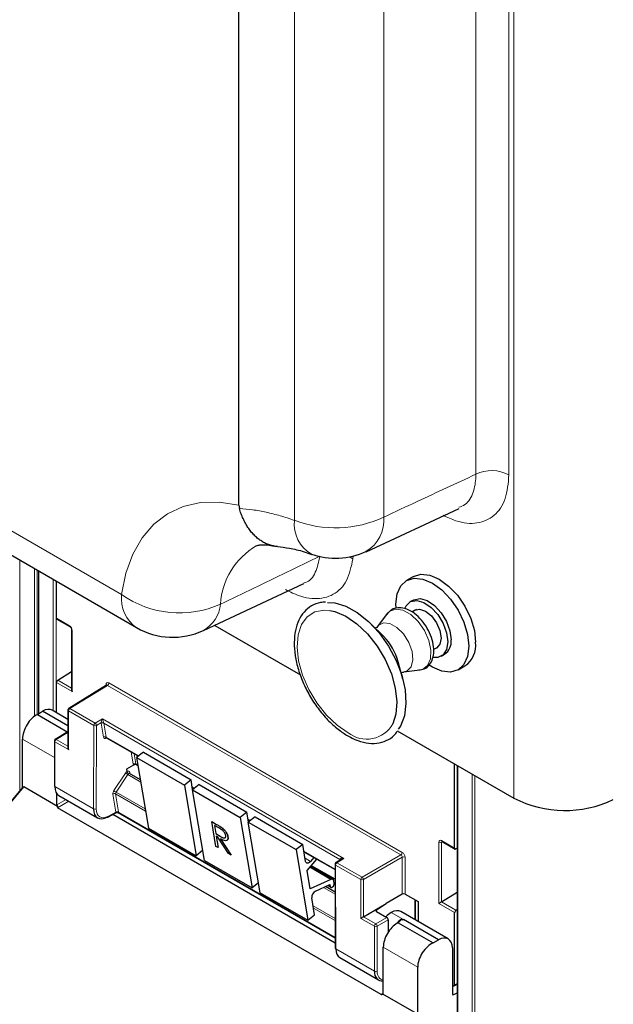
# Paper-space layout 'Blatt2' of a CAD drawing. Header units: millimetres. Extents: x 5 to 418, y 2 to 292.
# Tile 8 of 100: x 135 to 145, y 114 to 131. Entities that reach past the tile are written whole.
import ezdxf

# ---------------------------------------------------------------- set-up
doc = ezdxf.new("R2010")
doc.units = ezdxf.units.MM

psp = doc.layouts.new('Blatt2')

# ---------------------------------------------------------------- linework, layer by layer
at = {"color": 7, "linetype": 'Continuous', "lineweight": 18}
for p, q in [((143.705, 117.318), (143.705, 187.535)), ((143.046, 122.919), (143.046, 186.136)), ((143.619, 186.127), (143.619, 122.91)), ((139.907, 122.122), (139.907, 185.16)), ((141.455, 185.217), (141.455, 122.179)), ((129.664, 125.026), (136.917, 120.838)), ((135.159, 121.431), (135.159, 117.45)), ((140.863, 121.49), (140.92, 121.455)), ((140.926, 121.504), (140.92, 121.455)), ((135.408, 118.733), (135.408, 121.287)), ((135.455, 121.259), (135.455, 118.762)), ((135.487, 121.241), (135.487, 118.78)), ((135.736, 118.826), (135.736, 121.097)), ((135.783, 121.07), (135.783, 118.799)), ((135.789, 120.43), (136.015, 120.3)), ((136.062, 120.218), (136.062, 119.159)), ((136.062, 119.159), (135.789, 119.316)), ((135.812, 119.356), (136.053, 119.217)), ((136.672, 119.268), (136.023, 118.867)), ((136.648, 119.265), (136.648, 119.282)), ((141.751, 116.336), (136.672, 119.268)), ((136.695, 119.309), (141.774, 116.377)), ((136.435, 118.575), (136, 118.826)), ((136, 118.826), (136, 118.156)), ((136.023, 118.867), (136.459, 118.615)), ((136.432, 117.131), (136.435, 118.575)), ((136.459, 118.615), (136.585, 118.688)), ((136.482, 118.574), (136.478, 117.13)), ((136.561, 118.62), (136.482, 118.574)), ((136.603, 118.37), (136.562, 118.612)), ((136.585, 118.688), (140.765, 116.275)), ((140.696, 116.257), (136.608, 118.616)), ((136.608, 118.616), (136.649, 118.374)), ((135.973, 118.447), (135.787, 118.332)), ((136.649, 118.374), (137.214, 118.048)), ((135.754, 118.022), (135.204, 118.34)), ((135.764, 118.292), (135.764, 117.516)), ((136, 118.156), (135.764, 118.292)), ((135.787, 118.332), (135.99, 118.215)), ((136.676, 118.352), (136.633, 118.346)), ((137.12, 117.904), (137.084, 118.116)), ((137.137, 118.086), (137.166, 117.908)), ((137.166, 117.908), (137.2, 117.889)), ((142.733, 117.879), (142.733, 107.872)), ((136.784, 117.447), (136.986, 117.751)), ((137.024, 117.725), (136.822, 117.421)), ((137.024, 117.725), (137.249, 117.595)), ((137.061, 117.763), (137.066, 117.736)), ((142.982, 107.514), (142.982, 117.735)), ((143.03, 117.707), (143.03, 107.514)), ((135.764, 117.516), (136.432, 117.131)), ((137.232, 117.64), (137.24, 117.645)), ((138.139, 117.514), (138.181, 117.49)), ((135.227, 117.51), (131.882, 113.507)), ((136.82, 117.074), (136.767, 117.387)), ((137.333, 117.091), (136.814, 117.391)), ((136.814, 117.391), (136.866, 117.078)), ((136.822, 117.421), (137.327, 117.13)), ((135.799, 117.2), (135.958, 117.291)), ((136.005, 117.264), (135.81, 117.152)), ((136.69, 117.004), (136.82, 117.074)), ((136.867, 117.069), (140.613, 114.906)), ((138.561, 116.863), (138.562, 116.864)), ((139.105, 116.956), (139.147, 116.932)), ((138.622, 116.659), (138.624, 116.66)), ((142.407, 115.496), (142.407, 116.555)), ((142.454, 116.583), (142.68, 116.452)), ((142.469, 116.563), (142.454, 116.555)), ((142.454, 116.555), (142.454, 115.523)), ((140.072, 116.398), (140.61, 116.087)), ((141.079, 115.948), (141.751, 116.336)), ((140.092, 116.276), (140.185, 116.222)), ((140.205, 116.154), (140.611, 115.92)), ((140.62, 116.159), (140.624, 114.711)), ((141.055, 115.908), (140.62, 116.159)), ((140.765, 116.275), (140.643, 116.2)), ((140.643, 116.2), (141.079, 115.948)), ((140.698, 116.246), (140.696, 116.257)), ((141.774, 116.296), (141.102, 115.908)), ((141.774, 115.657), (141.774, 116.296)), ((141.821, 116.295), (141.821, 115.658)), ((140.176, 116.121), (140.539, 115.911)), ((140.496, 115.81), (140.528, 115.791)), ((140.611, 115.832), (140.598, 115.84)), ((141.055, 115.237), (141.055, 115.908)), ((141.102, 115.908), (141.102, 115.264)), ((140.41, 115.771), (140.611, 115.654)), ((141.992, 115.214), (141.992, 115.559)), ((142.68, 115.338), (142.407, 115.496)), ((142.453, 115.522), (142.702, 115.378)), ((140.23, 115.454), (140.613, 115.233)), ((140.613, 115.198), (140.236, 115.415)), ((141.325, 115.384), (141.325, 115.357)), ((141.58, 115.339), (141.792, 115.217)), ((141.291, 115.101), (141.055, 115.237)), ((141.102, 115.264), (141.314, 115.142)), ((141.314, 115.142), (141.507, 115.253)), ((141.53, 115.212), (141.338, 115.101)), ((141.291, 114.325), (141.291, 115.101)), ((141.338, 115.101), (141.338, 114.325)), ((140.624, 114.711), (141.291, 114.325)), ((142.04, 114.393), (141.445, 114.737)), ((142.68, 114.085), (142.723, 114.112)), ((141.409, 113.919), (141.445, 113.942)), ((142.64, 113.932), (142.663, 113.919))]:
    psp.add_line(p, q, dxfattribs=at)
at = {"color": 7, "linetype": 'Continuous', "lineweight": 25}
for p, q in [((138.948, 122.385), (138.948, 185.54)), ((129.923, 124.453), (137.176, 120.266)), ((138.948, 122.385), (138.956, 122.329)), ((141.146, 121.579), (142.759, 122.329)), ((135.477, 121.247), (135.477, 118.774)), ((141.967, 121.149), (141.849, 121.081)), ((135.789, 120.43), (135.789, 121.067)), ((138.335, 120.215), (140.072, 121.029)), ((141.965, 120.744), (141.906, 120.71)), ((142.017, 120.582), (141.941, 120.538)), ((135.796, 120.415), (136.022, 120.285)), ((141.514, 120.508), (141.345, 120.286)), ((141.508, 120.501), (141.514, 120.508)), ((138.529, 120.306), (140.01, 119.451)), ((141.448, 120.118), (141.231, 120.334)), ((136.053, 120.232), (136.053, 119.191)), ((142.316, 119.888), (142.392, 119.933)), ((142.448, 119.772), (142.506, 119.806)), ((141.784, 119.376), (141.705, 119.672)), ((142.74, 119.537), (142.858, 119.605)), ((135.812, 119.356), (136.053, 119.505)), ((141.8, 119.499), (142.076, 119.534)), ((135.789, 118.795), (135.789, 119.316)), ((136.656, 119.27), (136.006, 118.868)), ((135.462, 118.765), (135.551, 118.82)), ((135.462, 118.765), (135.99, 118.46)), ((135.99, 118.566), (135.551, 118.82)), ((135.99, 118.679), (135.715, 118.838)), ((135.99, 118.84), (135.99, 118.189)), ((135.956, 118.449), (135.77, 118.334)), ((135.99, 118.437), (135.973, 118.447)), ((141.688, 118.482), (143.705, 117.318)), ((135.204, 117.503), (135.204, 118.34)), ((135.754, 118.305), (135.754, 117.529)), ((136.656, 118.363), (137.209, 118.044)), ((137.294, 118.11), (137.178, 118.019)), ((137.294, 118.11), (138.119, 117.634)), ((137.126, 117.889), (137.003, 117.817)), ((137.173, 117.897), (137.201, 117.881)), ((137.178, 118.019), (137.382, 116.797)), ((137.178, 118.019), (138.003, 117.543)), ((142.68, 116.452), (142.68, 117.909)), ((142.723, 117.884), (142.723, 107.885)), ((137.003, 117.817), (137.01, 117.777)), ((137.01, 117.777), (137.01, 117.777)), ((137.242, 117.634), (137.056, 117.742)), ((138.119, 117.634), (138.003, 117.543)), ((138.003, 117.543), (138.207, 116.321)), ((138.147, 117.464), (138.119, 117.634)), ((138.26, 117.552), (138.144, 117.461)), ((138.26, 117.552), (139.085, 117.076)), ((135.208, 117.509), (131.867, 113.51)), ((135.807, 117.175), (135.227, 117.51)), ((135.799, 117.2), (135.799, 117.393)), ((135.832, 117.364), (136.501, 116.978)), ((138.14, 117.506), (138.176, 117.486)), ((138.144, 117.461), (138.969, 116.985)), ((138.349, 116.239), (138.144, 117.461)), ((141.409, 113.919), (135.81, 117.152)), ((136.682, 116.988), (136.828, 117.067)), ((140.614, 114.809), (136.763, 117.032)), ((136.86, 117.066), (140.613, 114.899)), ((139.085, 117.076), (138.969, 116.985)), ((139.114, 116.906), (139.085, 117.076)), ((138.479, 116.911), (138.48, 116.912)), ((138.479, 116.911), (138.561, 116.863)), ((138.55, 116.483), (138.479, 116.911)), ((138.48, 116.912), (138.562, 116.864)), ((138.6, 116.801), (138.523, 116.846)), ((138.523, 116.846), (138.547, 116.703)), ((138.524, 116.845), (138.548, 116.704)), ((138.969, 116.985), (139.174, 115.763)), ((139.106, 116.949), (139.142, 116.928)), ((139.227, 116.994), (139.11, 116.904)), ((139.11, 116.904), (139.935, 116.427)), ((139.315, 115.681), (139.11, 116.904)), ((139.227, 116.994), (140.051, 116.518)), ((137.382, 116.797), (138.207, 116.321)), ((138.547, 116.703), (138.548, 116.704)), ((138.547, 116.703), (138.622, 116.659)), ((138.548, 116.704), (138.624, 116.66)), ((138.656, 116.803), (138.657, 116.804)), ((138.584, 116.642), (138.554, 116.659)), ((138.554, 116.659), (138.587, 116.462)), ((138.556, 116.658), (138.588, 116.463)), ((138.769, 116.357), (138.584, 116.642)), ((138.63, 116.615), (138.815, 116.33)), ((138.631, 116.616), (138.816, 116.331)), ((138.757, 116.647), (138.758, 116.648)), ((140.051, 116.518), (139.935, 116.427)), ((140.101, 116.223), (140.051, 116.518)), ((142.461, 116.567), (142.687, 116.437)), ((138.32, 116.409), (138.207, 116.321)), ((138.587, 116.462), (138.55, 116.483)), ((138.587, 116.462), (138.588, 116.463)), ((138.815, 116.33), (138.769, 116.357)), ((138.815, 116.33), (138.816, 116.331)), ((139.935, 116.427), (140.14, 115.205)), ((140.073, 116.391), (140.61, 116.08)), ((142.723, 116.449), (142.702, 116.438)), ((138.349, 116.239), (139.174, 115.763)), ((140.127, 116.066), (140.298, 116.261)), ((140.245, 116.291), (140.185, 116.222)), ((140.61, 116.173), (140.614, 114.724)), ((140.715, 116.256), (140.626, 116.201)), ((140.18, 115.748), (140.127, 116.066)), ((140.574, 115.912), (140.188, 116.135)), ((140.201, 116.149), (140.611, 115.913)), ((139.287, 115.851), (139.174, 115.763)), ((140.539, 115.911), (140.18, 115.748)), ((140.271, 115.707), (140.522, 115.822)), ((140.522, 115.822), (140.528, 115.791)), ((140.597, 115.845), (140.59, 115.885)), ((140.611, 115.843), (140.596, 115.851)), ((139.315, 115.681), (140.14, 115.205)), ((140.611, 115.689), (140.444, 115.786)), ((140.485, 115.805), (140.537, 115.775)), ((141.774, 115.657), (141.496, 115.494)), ((141.821, 115.658), (142.047, 115.527)), ((142.454, 115.523), (142.723, 115.689)), ((140.256, 115.296), (140.207, 115.591)), ((141.102, 115.264), (141.496, 115.492)), ((141.325, 115.384), (141.496, 115.492)), ((141.496, 115.494), (141.496, 115.492)), ((142.001, 115.209), (142.001, 115.554)), ((142.047, 115.527), (142.047, 115.183)), ((141.326, 115.357), (141.507, 115.253)), ((142.57, 114.881), (141.749, 115.354)), ((142.68, 114.085), (142.68, 115.338)), ((142.702, 115.378), (142.723, 115.392)), ((140.14, 115.205), (140.256, 115.296)), ((141.53, 115.212), (141.53, 114.999)), ((141.702, 115.163), (141.686, 115.153)), ((141.702, 115.163), (142.308, 114.813)), ((141.76, 115.226), (141.784, 115.212)), ((141.784, 115.212), (141.792, 115.217)), ((142.4, 114.866), (141.792, 115.217)), ((142.308, 114.813), (142.4, 114.866)), ((141.445, 113.941), (141.445, 114.737)), ((142.64, 114.727), (142.64, 113.933)), ((140.692, 114.558), (141.361, 114.172)), ((142.04, 113.546), (142.04, 114.393)), ((142.657, 114.072), (142.64, 114.081)), ((142.663, 113.919), (142.723, 113.951)), ((142.674, 114.07), (142.723, 114.101)), ((142.017, 113.59), (141.437, 113.925))]:
    psp.add_line(p, q, dxfattribs=at)
at = {"color": 7, "linetype": 'Continuous', "lineweight": 18, "flags": 128}
for points in [[(136.917, 120.838), (136.992, 121.207), (137.111, 121.537), (137.272, 121.821), (137.473, 122.056), (137.712, 122.237), (137.983, 122.362), (138.282, 122.429), (138.606, 122.437), (138.948, 122.385)], [(141.514, 120.508), (141.556, 120.55), (141.66, 120.588), (141.786, 120.569), (141.921, 120.495), (142.05, 120.374), (142.158, 120.219), (142.234, 120.046), (142.27, 119.876), (142.263, 119.725), (142.211, 119.61), (142.123, 119.545), (142.076, 119.534)], [(140.838, 118.449), (140.645, 118.579), (140.462, 118.754), (140.296, 118.964), (140.156, 119.199), (140.049, 119.446), (139.981, 119.694), (139.955, 119.93), (139.972, 120.142), (140.031, 120.32), (140.13, 120.455), (140.263, 120.539), (140.424, 120.569), (140.522, 120.562)], [(141.345, 120.286), (141.359, 120.302), (141.447, 120.348), (141.559, 120.337), (141.681, 120.271), (141.795, 120.157), (141.887, 120.012), (141.944, 119.855), (141.958, 119.708), (141.927, 119.59), (141.856, 119.517), (141.799, 119.499)]]:
    psp.add_lwpolyline(points, dxfattribs=at)
at = {"color": 7, "linetype": 'Continuous', "lineweight": 25, "flags": 128}
for points in [[(141.666, 120.61), (141.664, 120.673), (141.686, 120.849), (141.749, 120.988), (141.849, 121.081), (141.979, 121.122), (142.131, 121.107), (142.295, 121.037), (142.458, 120.918), (142.61, 120.758), (142.74, 120.567), (142.841, 120.358), (142.904, 120.146), (142.925, 119.945), (142.925, 119.945)], [(141.967, 121.149), (142.097, 121.19), (142.249, 121.175), (142.412, 121.105), (142.576, 120.986), (142.728, 120.826), (142.858, 120.635), (142.958, 120.426), (143.021, 120.214), (143.043, 120.013)], [(141.965, 120.744), (141.976, 120.75), (142.082, 120.769), (142.204, 120.734), (142.33, 120.65), (142.445, 120.525), (142.538, 120.372), (142.598, 120.21), (142.619, 120.054)], [(140.48, 120.702), (140.604, 120.695), (140.797, 120.638), (140.996, 120.529), (141.191, 120.372), (141.374, 120.175), (141.535, 119.947), (141.667, 119.699), (141.765, 119.443), (141.822, 119.19), (141.838, 118.952), (141.811, 118.74), (141.741, 118.564), (141.704, 118.508)], [(141.815, 120.597), (141.84, 120.646), (141.917, 120.716), (142.023, 120.735), (142.145, 120.7), (142.271, 120.616), (142.386, 120.491), (142.479, 120.338), (142.539, 120.176), (142.56, 120.02)], [(141.961, 120.55), (141.987, 120.57), (142.074, 120.586), (142.177, 120.551), (142.279, 120.468), (142.366, 120.351), (142.424, 120.217), (142.445, 120.086)], [(140.522, 120.562), (140.605, 120.544), (140.796, 120.464), (140.989, 120.333), (141.172, 120.158), (141.338, 119.948), (141.478, 119.714), (141.585, 119.466), (141.653, 119.218), (141.679, 118.982), (141.662, 118.77), (141.608, 118.604)], [(142.445, 120.086), (142.424, 119.98), (142.366, 119.913), (142.336, 119.9)], [(142.925, 119.945), (142.904, 119.769), (142.841, 119.63), (142.74, 119.537), (142.61, 119.497), (142.458, 119.512), (142.295, 119.581), (142.238, 119.616)], [(142.56, 120.02), (142.539, 119.888), (142.479, 119.795), (142.386, 119.75), (142.303, 119.751)], [(140.185, 116.222), (140.172, 116.21), (140.158, 116.2), (140.145, 116.194), (140.132, 116.192), (140.121, 116.195), (140.112, 116.201), (140.105, 116.21), (140.101, 116.223)], [(140.528, 115.791), (140.533, 115.779), (140.542, 115.773), (140.555, 115.774), (140.569, 115.782), (140.581, 115.795), (140.591, 115.812), (140.597, 115.829), (140.597, 115.845)]]:
    psp.add_lwpolyline(points, dxfattribs=at)
at = {"color": 7, "linetype": 'Continuous', "lineweight": 18}
for centre, radius, start, end in [((143.324, 122.337), 0.645, 62.7384, 115.5295), ((140.512, 122.061), 0.609, 174.2005, 239.4706), ((140.614, 123.969), 1.977, 249.0408, 295.1728), ((140.827, 122.126), 0.63, 300.388, 4.8988), ((139.885, 120.595), 1.259, 120.416, 176.4589), ((137.516, 120.764), 0.603, 172.9554, 235.7325), ((137.918, 122.256), 1.735, 234.7813, 294.168), ((138.047, 120.727), 0.584, 299.215, 354.7003), ((136.031, 120.298), 0.0161, 172.9606, 235.6794), ((136.069, 120.234), 0.0169, 186.7025, 245.4816), ((136.64, 119.265), 0.0182, 19.2634, 64.3043), ((136.644, 119.311), 0.0514, 303.2297, 357.3477), ((136.006, 118.841), 0.016, 184.1293, 247.1908), ((136.051, 118.824), 0.0514, 123.2297, 177.3477), ((136.013, 118.854), 0.0162, 53.4892, 117.3259), ((136.487, 118.572), 0.0514, 123.2297, 177.3477), ((136.459, 118.62), 0.0512, 242.4759, 296.7416), ((136.429, 118.571), 0.0528, 3.4149, 56.4832), ((136.585, 118.576), 0.0504, 62.6429, 117.9178), ((136.589, 118.576), 0.0449, 63.9209, 126.4321), ((141.158, 118.851), 0.514, 231.5151, 331.2669), ((136.629, 118.334), 0.0449, 63.9209, 126.4321), ((136.657, 118.341), 0.0238, 102.175, 169.771), ((135.77, 118.307), 0.016, 184.1293, 247.1908), ((135.815, 118.289), 0.0514, 123.2297, 177.3477), ((135.778, 118.319), 0.0162, 53.4892, 117.3259), ((137.147, 117.868), 0.0449, 63.9209, 126.4321), ((137.244, 118.089), 0.425, 232.6804, 238.9253), ((137.073, 117.746), 0.0204, 123.7902, 182.0212), ((136.794, 117.351), 0.0449, 63.9209, 126.4321), ((137.042, 117.785), 0.425, 232.6804, 238.9253), ((136.455, 117.176), 0.0512, 242.4759, 296.7416), ((136.673, 117.002), 0.0167, 303.6026, 5.3504), ((136.846, 117.038), 0.0449, 63.9209, 126.4321), ((136.843, 117.036), 0.0408, 54.9274, 123.3475), ((142.431, 116.601), 0.0514, 242.6565, 296.7662), ((142.471, 116.581), 0.0165, 173.888, 234.7998), ((141.723, 116.379), 0.0514, 303.2297, 357.3477), ((140.626, 116.174), 0.0164, 185.2459, 246.429), ((140.671, 116.157), 0.0514, 123.2297, 177.3477), ((140.633, 116.186), 0.0167, 54.4655, 116.3558), ((140.688, 116.245), 0.018, 17.5405, 64.455), ((140.686, 116.239), 0.0203, 30.4838, 61.6846), ((141.798, 116.25), 0.0514, 62.6565, 116.7662), ((141.107, 115.905), 0.0514, 123.2297, 177.3477), ((141.079, 115.953), 0.0514, 242.6565, 296.7662), ((141.049, 115.904), 0.0529, 3.5222, 56.4778), ((141.342, 115.099), 0.0514, 123.2297, 177.3477), ((141.285, 115.098), 0.0529, 3.5222, 56.4778), ((141.315, 115.147), 0.0514, 242.6565, 296.7662), ((141.315, 114.371), 0.0514, 242.6565, 296.7662)]:
    psp.add_arc(centre, radius, start, end, dxfattribs=at)
at = {"color": 7, "linetype": 'Continuous', "lineweight": 25}
for centre, radius, start, end in [((140.618, 122.716), 1.25, 250.5905, 294.9636), ((137.801, 121.349), 1.25, 240.0027, 295.1373), ((140.729, 119.405), 1.012, 15.2504, 44.7442), ((142.36, 120.022), 0.261, 304.1656, 7.1466), ((142.62, 119.959), 0.426, 303.9367, 7.3755), ((136.023, 118.84), 0.0333, 121.7291, 180), ((135.788, 118.305), 0.0333, 121.7291, 180), ((135.77, 117.531), 0.016, 184.1293, 247.1908), ((144.591, 119.038), 1.935, 242.7384, 295.5295), ((136.676, 117.004), 0.0165, 233.6157, 292.9576), ((140.643, 116.173), 0.0333, 121.7318, 180.1525), ((140.557, 115.883), 0.0339, 4.7698, 122.1417), ((140.329, 115.599), 0.122, 118.1691, 184.1411), ((140.63, 114.726), 0.0164, 185.2459, 246.429)]:
    psp.add_arc(centre, radius, start, end, dxfattribs=at)
for centre, major_axis, ratio, start_param, end_param in [((135.813, 120.444), (0.0171, 0.0286), 0.587369, 2.36515, 3.150629), ((135.813, 119.33), (0.0171, 0.0286), 0.587369, 0.846713, 2.36515), ((136.086, 119.172), (-0.0236, 0.0408), 0.577335, 0.785358, 1.570756), ((135.435, 118.479), (0.162, 0.291), 0.567218, 0.660989, 2.347686), ((135.551, 118.548), (0.162, 0.291), 0.567218, 6.274758, 7.060075), ((135.973, 118.42), (-0.0167, 0.0289), 0.577206, 5.498021, 6.300635), ((136.023, 118.169), (-0.0236, 0.0408), 0.577335, 0.785358, 1.570756), ((135.227, 117.479), (-0.0148, 0.0325), 0.565458, 5.613623, 6.548363), ((135.996, 117.654), (0.163, 0.291), 0.568242, 2.348502, 3.133981), ((135.823, 117.186), (-0.0167, 0.0289), 0.577557, 0.785632, 1.615746), ((135.859, 117.207), (0.0505, 0.054), 0.359583, 2.484661, 3.225039), ((136.671, 117.264), (0.171, 0.286), 0.584752, 2.365594, 3.918937), ((142.704, 116.466), (0.0162, 0.0291), 0.567218, 2.347686, 3.866122), ((141.798, 115.643), (0.0333, 0.0008), 0.592198, 0.771607, 2.32495), ((142.431, 115.509), (0.0333, 0.0192), 0.00007, 0.837717, 2.356154), ((142.431, 115.537), (0.0333, 0.0016), 0.606667, 5.416362, 5.451269), ((141.35, 115.371), (0.0333, 0.0005), 0.587275, 2.373339, 3.917956), ((141.58, 115.067), (0.163, 0.291), 0.568242, 0.777706, 1.182052), ((141.58, 115.067), (0.171, 0.286), 0.586378, 0.008105, 0.793422), ((142.704, 115.352), (0.0162, 0.0291), 0.567218, 0.82925, 2.347686), ((141.079, 115.251), (0.0333, 0.0192), 0.00007, 0.802811, 2.356154), ((141.676, 114.876), (0.162, 0.291), 0.567218, 0.735275, 2.347686), ((141.507, 115.226), (-0.0167, 0.0289), 0.577557, 3.927224, 5.497716), ((141.769, 114.958), (0.162, 0.291), 0.566193, 0.810986, 1.231265), ((141.792, 114.945), (0.162, 0.291), 0.567218, 0.77689, 0.811796), ((142.28, 114.527), (0.171, 0.286), 0.587369, 0.678453, 2.36515), ((142.4, 114.594), (0.171, 0.286), 0.587369, 5.506743, 7.077539), ((140.856, 114.849), (0.162, 0.291), 0.569814, 2.347111, 3.13259), ((141.53, 114.459), (0.171, 0.286), 0.586378, 2.364218, 3.568607), ((141.421, 113.954), (-0.0167, 0.0289), 0.577206, 3.096806, 3.92692), ((142.657, 114.099), (-0.0167, 0.0289), 0.577206, 2.356428, 3.92692), ((141.456, 113.976), (0.0487, 0.0552), 0.363623, 3.214844, 3.955221), ((142.664, 113.946), (0.0171, 0.0286), 0.587369, 2.36515, 3.918493)]:
    psp.add_ellipse(centre, major_axis=major_axis, ratio=ratio, start_param=start_param, end_param=end_param, dxfattribs=at)
at = {"color": 7, "linetype": 'Continuous', "lineweight": 18}
for centre, major_axis, ratio, start_param, end_param in [((136.015, 120.245), (-0.0333, 0.0578), 0.577908, 3.92875, 5.498633), ((136.695, 119.254), (-0.0333, 0.0578), 0.577206, 5.498021, 7.068512), ((136.672, 119.241), (-0.0158, 0.0294), 0.576503, 5.515406, 6.31802), ((136.585, 118.661), (0.0211, 0.0489), 0.234251, 1.089993, 2.663561), ((136.609, 118.648), (0.0344, 0.0571), 0.585558, 2.386902, 2.54121), ((136.585, 118.661), (-0.0202, 0.0487), 0.214465, 3.634049, 5.207618), ((136.632, 118.634), (0.0177, 0.0283), 0.593469, 2.398065, 2.552372), ((136.65, 118.406), (0.0344, 0.0571), 0.585558, 2.54121, 3.588407), ((136.673, 118.392), (0.0177, 0.0283), 0.593469, 2.552372, 3.163319), ((137.167, 117.94), (0.0344, 0.0571), 0.585558, 2.54121, 2.90933), ((137.19, 117.926), (0.0177, 0.0283), 0.593469, 2.552372, 3.163319), ((137.017, 117.727), (0.0344, 0.0571), 0.585558, 0.939456, 1.494012), ((137.016, 117.726), (0.0323, 0.0583), 0.568962, 5.662266, 7.184369), ((137.04, 117.713), (0.0177, 0.0283), 0.593469, 0.941753, 1.505175), ((137.04, 117.713), (0.0157, 0.0294), 0.560319, 6.263818, 7.183844), ((136.814, 117.423), (0.0344, 0.0571), 0.585558, 1.494012, 2.54121), ((136.838, 117.409), (0.0177, 0.0283), 0.593469, 1.505175, 2.552372), ((136.694, 117.251), (0.155, 0.257), 0.585558, 2.366677, 3.92002), ((136.796, 117.087), (-0.0241, 0.0247), 0.35216, 3.652218, 3.840823), ((136.845, 117.113), (0.0212, 0.0476), 0.236756, 2.827209, 3.438277), ((136.845, 117.113), (-0.0197, 0.0482), 0.23661, 2.84514, 3.456086), ((136.819, 117.105), (-0.0408, 0.0535), 0.467927, 3.678044, 3.866649), ((142.454, 116.528), (-0.0333, 0.0578), 0.576853, 5.499542, 7.069425), ((142.478, 116.542), (-0.0183, 0.028), 0.55464, 6.20273, 7.03952), ((141.75, 116.309), (-0.0167, 0.0289), 0.598058, 3.927226, 5.497718), ((141.774, 116.323), (-0.0333, 0.0577), 0.577557, 3.927224, 5.497716), ((140.765, 116.248), (0.0697, -0.0149), 0.370375, 1.655752, 3.22932), ((140.718, 116.275), (0.0157, 0.0294), 0.560319, 2.356971, 2.511278), ((140.765, 116.248), (0.0692, 0.017), 0.370371, 1.485914, 2.288556), ((141.554, 114.445), (0.154, 0.257), 0.587369, 2.36515, 3.406946)]:
    psp.add_ellipse(centre, major_axis=major_axis, ratio=ratio, start_param=start_param, end_param=end_param, dxfattribs=at)
for points, knots in [([(141.455, 122.179), (141.647, 122.269), (142.178, 122.516), (142.708, 122.762), (143.046, 122.919)], [0, 0, 0, 0, 0.3631725, 1, 1, 1, 1]), ([(143.619, 122.91), (143.606, 122.765), (143.58, 122.474), (143.377, 122.184), (143.079, 122.049), (142.76, 122.077), (142.554, 122.175), (142.479, 122.21)], [0, 0, 0, 0, 0.219195, 0.438404, 0.657302, 0.876081, 1, 1, 1, 1]), ([(142.751, 122.348), (142.788, 122.361), (142.904, 122.402), (143.008, 122.591), (143.046, 122.792), (143.046, 122.905), (143.046, 122.919)], [0, 0, 0, 0, 0.19552, 0.597352, 0.94899, 1, 1, 1, 1]), ([(138.956, 122.329), (139.032, 122.322), (139.184, 122.308), (139.42, 122.264), (139.661, 122.204), (139.825, 122.15), (139.907, 122.122)], [0, 0, 0, 0, 0.246982, 0.495146, 0.746955, 1, 1, 1, 1]), ([(138.629, 120.673), (138.821, 120.766), (139.394, 121.042), (139.968, 121.319), (140.348, 121.502)], [0, 0, 0, 0, 0.336131, 1, 1, 1, 1]), ([(140.92, 121.455), (140.891, 121.322), (140.835, 121.054), (140.593, 120.816), (140.265, 120.74), (139.965, 120.813), (139.792, 120.906), (139.751, 120.928)], [0, 0, 0, 0, 0.231904, 0.463822, 0.695457, 0.927024, 1, 1, 1, 1]), ([(140.068, 121.039), (140.078, 121.041), (140.17, 121.06), (140.286, 121.21), (140.327, 121.405), (140.348, 121.502)], [0, 0, 0, 0, 0.056814, 0.528315, 1, 1, 1, 1])]:
    psp.add_open_spline(points, degree=3, knots=knots, dxfattribs=at)
at = {"color": 7, "linetype": 'Continuous', "lineweight": 25}
for points, knots in [([(139.613, 121.67), (139.607, 121.67), (139.578, 121.671), (139.526, 121.682), (139.457, 121.702), (139.39, 121.731), (139.326, 121.769), (139.265, 121.815), (139.208, 121.868), (139.153, 121.929), (139.104, 121.997), (139.059, 122.071), (139.019, 122.151), (138.984, 122.237), (138.965, 122.298), (138.956, 122.329)], [0, 0, 0, 0, 0.020732, 0.100948, 0.181715, 0.264222, 0.347333, 0.427472, 0.508166, 0.590611, 0.673661, 0.753799, 0.834493, 0.916943, 1, 1, 1, 1]), ([(139.249, 121.681), (139.258, 121.685), (139.274, 121.693), (139.337, 121.702), (139.43, 121.702), (139.517, 121.684), (139.557, 121.676)], [0, 0, 0, 0, 0.29602, 0.556875, 0.796934, 1, 1, 1, 1]), ([(139.613, 121.668), (139.681, 121.661), (139.824, 121.645), (140.028, 121.597), (140.162, 121.549), (140.204, 121.534)], [0, 0, 0, 0, 0.381762, 0.804233, 1, 1, 1, 1]), ([(140.448, 120.705), (140.418, 120.705), (140.328, 120.704), (140.199, 120.648), (140.07, 120.543), (139.977, 120.398), (139.919, 120.22), (139.898, 120.012), (139.916, 119.783), (139.971, 119.541), (140.061, 119.297), (140.183, 119.06), (140.332, 118.84), (140.502, 118.646), (140.678, 118.489), (140.797, 118.416), (140.853, 118.382)], [0, 0, 0, 0, 0.037901, 0.111761, 0.183666, 0.255268, 0.328296, 0.403168, 0.479003, 0.554948, 0.63076, 0.706474, 0.782186, 0.85799, 0.933992, 1, 1, 1, 1]), ([(142.059, 119.535), (142.091, 119.539), (142.163, 119.548), (142.25, 119.621), (142.306, 119.728), (142.325, 119.861), (142.307, 120.014), (142.252, 120.177), (142.164, 120.331), (142.051, 120.463), (141.921, 120.561), (141.79, 120.612), (141.668, 120.613), (141.568, 120.573), (141.528, 120.52), (141.511, 120.496)], [0, 0, 0, 0, 0.06256, 0.139571, 0.213957, 0.291574, 0.374138, 0.458008, 0.541729, 0.625767, 0.710679, 0.797219, 0.871555, 0.943384, 1, 1, 1, 1]), ([(136.022, 120.285), (136.024, 120.283), (136.029, 120.28), (136.036, 120.272), (136.044, 120.261), (136.049, 120.25), (136.052, 120.239), (136.052, 120.234), (136.053, 120.232)], [0, 0, 0, 0, 0.161224, 0.32474, 0.5035149, 0.6909923, 0.8583236, 1, 1, 1, 1]), ([(141.344, 120.285), (141.336, 120.275), (141.326, 120.263), (141.311, 120.258), (141.308, 120.257)], [0, 0, 0, 0, 0.809463, 1, 1, 1, 1]), ([(141.756, 119.481), (141.759, 119.484), (141.773, 119.495), (141.786, 119.496), (141.797, 119.497)], [0, 0, 0, 0, 0.235129, 1, 1, 1, 1]), ([(136.659, 119.273), (136.659, 119.273), (136.659, 119.273), (136.657, 119.27), (136.656, 119.27), (136.656, 119.27)], [0, 0, 0, 0, 0.234585, 0.918463, 1, 1, 1, 1]), ([(136.652, 118.365), (136.652, 118.365), (136.653, 118.365), (136.655, 118.364), (136.656, 118.363)], [0, 0, 0, 0, 0.523722, 1, 1, 1, 1]), ([(140.853, 118.382), (140.887, 118.365), (140.986, 118.314), (141.149, 118.266), (141.334, 118.257), (141.499, 118.304), (141.62, 118.378), (141.67, 118.449), (141.687, 118.473)], [0, 0, 0, 0, 0.106595, 0.309226, 0.511216, 0.708608, 0.900053, 1, 1, 1, 1]), ([(137.169, 117.898), (137.167, 117.898), (137.157, 117.898), (137.141, 117.895), (137.131, 117.891), (137.126, 117.889)], [0, 0, 0, 0, 0.142295, 0.638048, 1, 1, 1, 1]), ([(137.169, 117.898), (137.169, 117.898), (137.169, 117.898), (137.171, 117.898), (137.173, 117.897), (137.173, 117.897)], [0, 0, 0, 0, 0.066112, 0.770891, 1, 1, 1, 1]), ([(137.01, 117.777), (137.01, 117.774), (137.012, 117.768), (137.017, 117.758), (137.023, 117.749), (137.03, 117.742), (137.034, 117.739), (137.036, 117.738), (137.037, 117.738)], [0, 0, 0, 0, 0.214711, 0.429422, 0.644123, 0.858848, 0.965995, 1, 1, 1, 1]), ([(137.056, 117.742), (137.055, 117.742), (137.053, 117.743), (137.052, 117.746), (137.052, 117.745), (137.052, 117.745)], [0, 0, 0, 0, 0.223305, 0.977467, 1, 1, 1, 1]), ([(136.829, 117.067), (136.831, 117.068), (136.836, 117.071), (136.847, 117.071), (136.855, 117.069), (136.858, 117.067), (136.858, 117.067)], [0, 0, 0, 0, 0.22684, 0.616821, 0.995683, 1, 1, 1, 1]), ([(138.561, 116.863), (138.579, 116.853), (138.61, 116.835), (138.642, 116.813), (138.656, 116.803)], [0, 0, 0, 0, 0.5602397, 1, 1, 1, 1]), ([(138.562, 116.864), (138.58, 116.854), (138.611, 116.836), (138.643, 116.814), (138.657, 116.804)], [0, 0, 0, 0, 0.56024, 1, 1, 1, 1]), ([(138.72, 116.668), (138.718, 116.675), (138.715, 116.688), (138.704, 116.71), (138.69, 116.731), (138.656, 116.769), (138.625, 116.787), (138.6, 116.801)], [0, 0, 0, 0, 0.125307, 0.250617, 0.375954, 0.501281, 1, 1, 1, 1]), ([(138.622, 116.659), (138.648, 116.644), (138.68, 116.626), (138.707, 116.629), (138.72, 116.639), (138.72, 116.657), (138.72, 116.668)], [0, 0, 0, 0, 0.499827, 0.625498, 0.751208, 1, 1, 1, 1]), ([(138.656, 116.803), (138.669, 116.791), (138.697, 116.768), (138.729, 116.723), (138.749, 116.681), (138.754, 116.658), (138.757, 116.647)], [0, 0, 0, 0, 0.279797, 0.5595, 0.779626, 1, 1, 1, 1]), ([(138.657, 116.804), (138.67, 116.792), (138.698, 116.769), (138.73, 116.724), (138.75, 116.682), (138.756, 116.659), (138.758, 116.648)], [0, 0, 0, 0, 0.279797, 0.5595, 0.779626, 1, 1, 1, 1]), ([(138.624, 116.66), (138.649, 116.645), (138.681, 116.626), (138.703, 116.63), (138.707, 116.631)], [0, 0, 0, 0, 0.81221, 1, 1, 1, 1]), ([(138.757, 116.647), (138.758, 116.634), (138.76, 116.608), (138.746, 116.584), (138.706, 116.575), (138.661, 116.599), (138.63, 116.615)], [0, 0, 0, 0, 0.18712, 0.373979, 0.560911, 1, 1, 1, 1]), ([(138.758, 116.648), (138.76, 116.634), (138.763, 116.615), (138.755, 116.604), (138.753, 116.601)], [0, 0, 0, 0, 0.694118, 1, 1, 1, 1]), ([(142.457, 116.569), (142.457, 116.569), (142.457, 116.569), (142.46, 116.568), (142.461, 116.567)], [0, 0, 0, 0, 0.59177, 1, 1, 1, 1]), ([(141.76, 115.226), (141.761, 115.226), (141.761, 115.225), (141.761, 115.225), (141.76, 115.224), (141.758, 115.221), (141.747, 115.207), (141.729, 115.187), (141.71, 115.17), (141.702, 115.163)], [0, 0, 0, 0, 0.001889, 0.004446, 0.011168, 0.040889, 0.158687, 0.629671, 1, 1, 1, 1])]:
    psp.add_open_spline(points, degree=3, knots=knots, dxfattribs=at)

doc.saveas('drawing.dxf')
